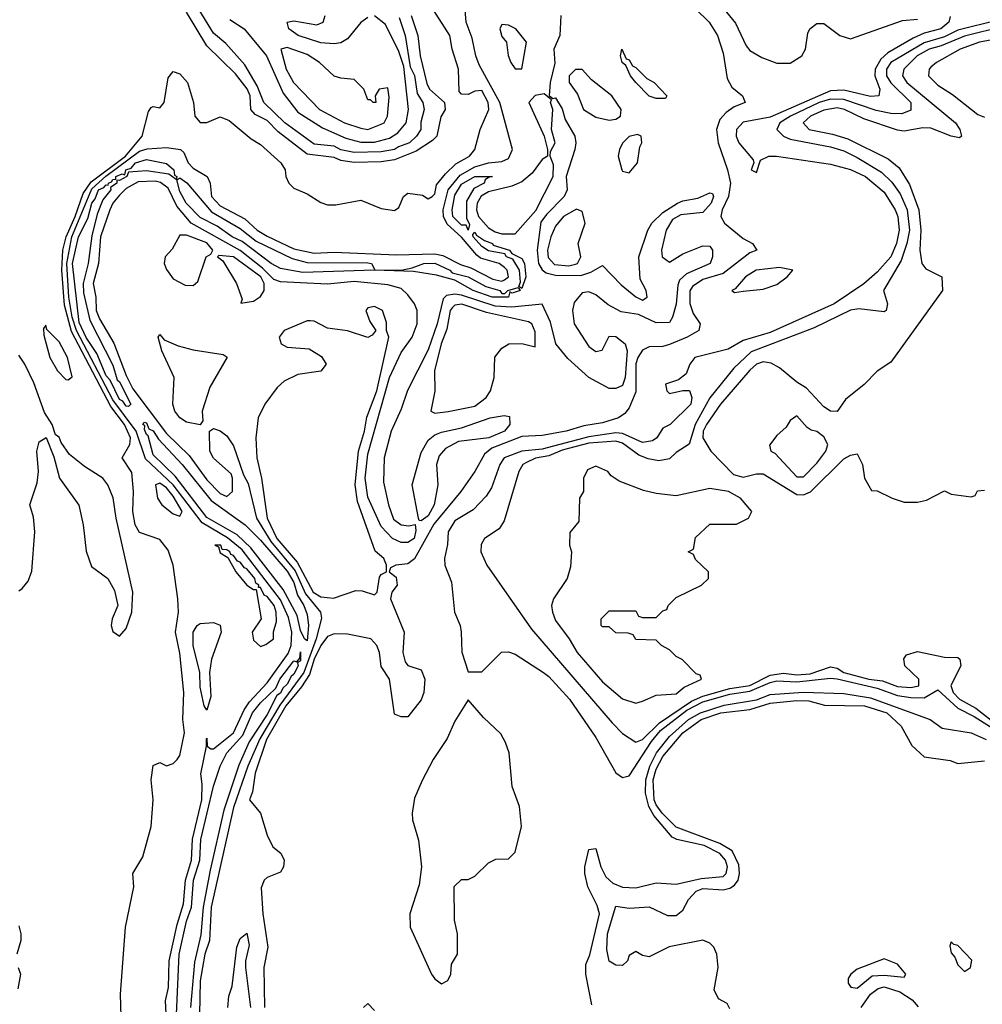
# Model space of a CAD drawing. Header units: inches. Extents: x 2380249 to 2585472, y 382747 to 546448.
# Tile 216 of 256: x 2476432 to 2479303, y 495160 to 498098. Entities that reach past the tile are written whole.
import ezdxf

# ---------------------------------------------------------------- set-up
doc = ezdxf.new("R2010")
doc.units = ezdxf.units.IN
doc.header["$MEASUREMENT"] = 0
doc.layers.add('C4479', color=7, linetype='Continuous')

msp = doc.modelspace()

# ---------------------------------------------------------------- linework, layer by layer
at = {"layer": 'C4479', "color": 4}
for points, elevation in [([(2476870, 495111.3), (2476867.1, 495170), (2476876.1, 495210), (2476878.4, 495290), (2476901.6, 495398.4), (2476920.5, 495459.5), (2476926.7, 495530), (2476944.2, 495590), (2476947.7, 495652.3), (2476975.8, 495770), (2476976.9, 495816.9), (2476972, 495848), (2476989, 495930), (2476989.1, 495950.9), (2476990, 495954), (2476991.3, 495930), (2477002, 495922), (2477010, 495922), (2477070, 495970.3), (2477101.8, 496038.2), (2477117.9, 496062.1), (2477170, 496119.2), (2477232.9, 496207.1), (2477242.2, 496230), (2477244.2, 496270), (2477234.2, 496314.2), (2477210, 496366.8), (2477096.2, 496516.2), (2477052.1, 496552.1), (2476976.4, 496596.4), (2476890.3, 496710.3), (2476807, 496787), (2476779.3, 496870), (2476710, 496963.2), (2476601.5, 497170), (2476588.4, 497210), (2476578.3, 497270), (2476572.5, 497370), (2476587.8, 497450), (2476647.3, 497592.7), (2476689, 497631), (2476790, 497705.4), (2476812.4, 497712.4), (2476870, 497716.3), (2476911.3, 497710), (2476921.4, 497701.4), (2476934.8, 497670), (2476950, 497654.8), (2476991.3, 497630), (2477000.7, 497610), (2477004.2, 497570), (2477030, 497542.6), (2477103.6, 497503.6), (2477140.8, 497470), (2477170, 497451.3), (2477250, 497413.8), (2477310, 497400.8), (2477370, 497404.1), (2477556.2, 497396.2), (2477670, 497399.2), (2477693.8, 497393.8), (2477747.2, 497367.2), (2477777.7, 497357.7), (2477843.7, 497323.7), (2477870, 497317.9), (2477878.4, 497321.6), (2477889.8, 497330), (2477886.5, 497350), (2477878.4, 497358.4), (2477862, 497370), (2477806.5, 497386.5), (2477795.3, 497395.3), (2477750, 497449), (2477707.4, 497487.4), (2477695.9, 497510), (2477694.9, 497530), (2477710.5, 497590), (2477746.2, 497633.8), (2477790, 497658.5), (2477830, 497670.2), (2477870, 497674.3), (2477890, 497683), (2477901.9, 497710), (2477863.9, 497850), (2477802.6, 497962.6), (2477792.7, 497990), (2477782.1, 498042.1), (2477763.8, 498090), (2477756.8, 498176.8)], 12), ([(2478500.5, 498170), (2478566.8, 498086.8), (2478599.3, 498019.3), (2478610, 498006), (2478645.2, 497985.2), (2478690, 497967.7), (2478730, 497968), (2478765.2, 497990), (2478776, 498010), (2478782.7, 498057.3), (2478788.7, 498070), (2478810, 498086), (2478830, 498086), (2478878, 498050), (2478910, 498040.5), (2479064.9, 498095.1), (2479110, 498099.3)], 24), ([(2476736.2, 495090), (2476732.8, 495190), (2476747.5, 495390), (2476772.8, 495510), (2476769.8, 495550), (2476799.8, 495600.2), (2476824.6, 495690), (2476829.8, 495770), (2476824.4, 495830), (2476830, 495872), (2476850, 495881), (2476870, 495871.3), (2476890, 495878), (2476902, 495890), (2476910, 495902), (2476923.5, 495970), (2476918.3, 496010), (2476921.7, 496090), (2476910, 496208), (2476896.9, 496270), (2476905.4, 496330), (2476903.5, 496370), (2476889.7, 496470), (2476874.9, 496514.9), (2476850, 496546.6), (2476790, 496567.4), (2476777, 496590), (2476769.3, 496630), (2476772.1, 496690), (2476766.7, 496746.7), (2476737.6, 496790), (2476761.1, 496830), (2476762.2, 496850), (2476744.3, 496890), (2476703.8, 496943.7), (2476587.1, 497167.1), (2476565.8, 497245.8), (2476557.8, 497350), (2476561, 497410), (2476571.2, 497450), (2476597.7, 497510), (2476621.1, 497578.9), (2476645.8, 497614.2), (2476747.9, 497690), (2476797.4, 497750), (2476816.6, 497823.4), (2476824.1, 497835.9), (2476830, 497838.8), (2476850, 497834.8), (2476862.7, 497850), (2476875.5, 497924.5), (2476890, 497942.8), (2476910, 497936.3), (2476932.4, 497910), (2476950.6, 497850), (2476954.8, 497810), (2476970, 497791), (2476990, 497790.8), (2477030, 497807.3), (2477056.7, 497796.7), (2477122.3, 497742.3), (2477150, 497725.5), (2477210.7, 497670), (2477224, 497650), (2477226, 497630), (2477234.8, 497610), (2477250, 497594.8), (2477290, 497578.4), (2477330, 497552.2), (2477350, 497544.9), (2477374.9, 497545.1), (2477450, 497558.8), (2477510, 497534), (2477550, 497528.5), (2477562.9, 497537.1), (2477577, 497570), (2477590, 497579.5), (2477633.8, 497573.8), (2477650, 497562.8), (2477662, 497570), (2477670, 497578), (2477675.6, 497604.4), (2477702.3, 497637.7), (2477732.9, 497667.1), (2477774, 497690), (2477789.5, 497710), (2477805.6, 497770), (2477831.2, 497830), (2477829.5, 497850), (2477810, 497886), (2477790, 497884), (2477770, 497874), (2477750, 497875.3), (2477743.2, 497883.2), (2477740.9, 497950), (2477721.6, 498010), (2477715.1, 498050), (2477658.4, 498138.4)], 16), ([(2477599.7, 498110), (2477619.7, 498050), (2477626.8, 497990), (2477646.8, 497906.8), (2477654.3, 497890), (2477698.8, 497850), (2477700.7, 497830), (2477687.9, 497807.9), (2477675.8, 497750), (2477663.2, 497736.8), (2477614.3, 497705.7), (2477550, 497679.4), (2477510, 497673.4), (2477430, 497671.3), (2477390, 497677.5), (2477370, 497686.5), (2477290, 497696.4), (2477202.7, 497762.7), (2477170, 497797.1), (2477134.7, 497814.7), (2477122, 497830), (2477119.1, 497870), (2477110.8, 497890.8), (2477076.1, 497936), (2476990, 498019.7), (2476930, 498120.4)], 16), ([(2477563.6, 498103.6), (2477581.8, 498050), (2477597.2, 497957.2), (2477610, 497930.7), (2477617.6, 497877.6), (2477634.9, 497850), (2477638.7, 497830), (2477628.5, 497791.5), (2477628.2, 497770), (2477615.8, 497750), (2477594.6, 497730), (2477561.5, 497718.5), (2477550, 497709.9), (2477510, 497703.4), (2477430, 497701.4), (2477390, 497709), (2477370, 497720.4), (2477310, 497726), (2477223, 497790), (2477160.5, 497850), (2477140.3, 497900.3), (2477103.3, 497963.3), (2477046.5, 498026.5), (2477010, 498057), (2476959.6, 498139.6)], 12), ([(2478449, 498129), (2478488.1, 498090), (2478513.8, 498050), (2478530, 497997.3), (2478542, 497922), (2478555.9, 497895.9), (2478588, 497870), (2478596.3, 497850), (2478562.6, 497837.4), (2478539, 497821), (2478520.4, 497799.6), (2478510.2, 497770), (2478515.7, 497730), (2478543.3, 497650), (2478551.8, 497610), (2478545.9, 497570), (2478527, 497530), (2478522.9, 497510), (2478534.7, 497490), (2478590, 497444.7), (2478617.3, 497430), (2478630.7, 497410), (2478610, 497401.5), (2478530, 497340.8), (2478470, 497322.8), (2478438.6, 497301.4), (2478431.3, 497288.7), (2478430.7, 497250.7), (2478440.8, 497220.8), (2478461.6, 497190), (2478458, 497170), (2478423, 497150), (2478370, 497128.8), (2478350, 497122.4), (2478310, 497121.7), (2478290, 497111.5), (2478275.5, 497090), (2478269.6, 497070.4), (2478270, 496987), (2478250, 496939.6), (2478237.3, 496922.7), (2478218, 496910), (2478170, 496894.3), (2478114.6, 496885.4), (2478062, 496870), (2477990, 496857.3), (2477930, 496854.5), (2477840.4, 496819.6), (2477818.3, 496801.7), (2477790, 496749.6), (2477747.6, 496690), (2477667.5, 496592.5), (2477610, 496489.3), (2477590, 496474.5), (2477554, 496470), (2477538, 496462), (2477534, 496450), (2477554.8, 496434.8), (2477558, 496410), (2477542, 496390), (2477538, 496370), (2477578.8, 496270), (2477574.8, 496210), (2477581.4, 496181.4), (2477590, 496171.3), (2477630, 496158), (2477640.7, 496130), (2477637.3, 496090), (2477630, 496068), (2477590, 496018), (2477570, 496018), (2477550, 496026), (2477535.3, 496130), (2477510, 496168), (2477505.2, 496210), (2477497.2, 496230), (2477479, 496250), (2477410, 496264.2), (2477370, 496265.4), (2477350, 496256.9), (2477330, 496230.9), (2477310.7, 496190), (2477296.2, 496143.8), (2477272.9, 496107.1), (2477226.3, 496050), (2477168, 495950), (2477134.2, 495850), (2477126.3, 495793.7), (2477117.3, 495770), (2477150.3, 495730.3), (2477170, 495664.7), (2477187.3, 495630), (2477210.6, 495610.6), (2477220.7, 495590), (2477219.1, 495570), (2477210, 495554), (2477170, 495538), (2477161.3, 495530), (2477152.8, 495507.3), (2477156.9, 495430), (2477172.7, 495330), (2477160.3, 495270), (2477162.8, 495150)], 16), ([(2478046.4, 498110), (2478043.1, 498050), (2478025.3, 498010), (2478027.8, 497967.8), (2478014.6, 497910), (2478011.3, 497871.3), (2478022, 497862), (2478030, 497864.7), (2478050, 497831.3), (2478059.5, 497799.5), (2478087.7, 497750), (2478090.6, 497730), (2478088, 497710), (2478061.6, 497630), (2478064.9, 497590), (2478056.4, 497570), (2478003.6, 497516.4), (2477986.9, 497493.1), (2477975.6, 497410), (2477979.7, 497370), (2477990.9, 497350.9), (2478002.5, 497342.5), (2478030, 497335.6), (2478105.3, 497334.7), (2478135.8, 497344.2), (2478170, 497364), (2478226.5, 497306.5), (2478270, 497270.8), (2478290, 497260.7), (2478304, 497270), (2478300.9, 497290), (2478283, 497323), (2478278.4, 497390), (2478306, 497470), (2478317, 497490), (2478350, 497522), (2478394, 497550), (2478410, 497557.1), (2478454.8, 497565.2), (2478490, 497581), (2478498.8, 497578.8), (2478501, 497570), (2478494, 497550), (2478470, 497522), (2478404.4, 497515.6), (2478378.8, 497501.2), (2478360.4, 497470), (2478346.4, 497410), (2478348, 497390), (2478370, 497374), (2478410, 497399.1), (2478470, 497422.8), (2478490, 497422), (2478498, 497410), (2478498, 497390), (2478491.3, 497370), (2478420.5, 497339.5), (2478399.9, 497320.1), (2478394.6, 497305.4), (2478390, 497248.7), (2478379.1, 497210), (2478370, 497194), (2478330, 497193.6), (2478277.5, 497217.5), (2478226.3, 497226.3), (2478187.3, 497247.3), (2478150, 497276.9), (2478130, 497285.6), (2478110, 497282.9), (2478086, 497254), (2478080.4, 497230), (2478085.5, 497190), (2478130, 497122.8), (2478150, 497107.3), (2478168.9, 497111.1), (2478190, 497153.4), (2478210, 497152.4), (2478237.6, 497130), (2478243.7, 497110), (2478238, 497030), (2478230, 497006.6), (2478210, 496997.2), (2478190, 496997.2), (2478130, 497029.7), (2478066.6, 497086.6), (2478031.1, 497130), (2478015.2, 497195.2), (2477990, 497249.3), (2477900, 497240), (2477850, 497242.7), (2477750, 497275.2), (2477730, 497278.6), (2477705.4, 497274.6), (2477695, 497265), (2477677.4, 497190), (2477650, 497112.3), (2477589.1, 496990.9), (2477570, 496936), (2477539.6, 496870), (2477519.6, 496790), (2477517.4, 496717.4), (2477532, 496650), (2477547.4, 496607.4), (2477570, 496590.4), (2477592.7, 496587.3), (2477611.6, 496591.6), (2477613.8, 496573.8), (2477608.2, 496550), (2477590, 496537.4), (2477570, 496538), (2477544.5, 496550), (2477510, 496585.6), (2477470, 496672.7), (2477462.9, 496730), (2477470, 496801), (2477535.5, 497030), (2477570, 497104.9), (2477602.7, 497150), (2477617.6, 497190), (2477618, 497230), (2477609.7, 497250), (2477590, 497276.3), (2477570, 497295.4), (2477530, 497306.4), (2477430, 497316.2), (2477350, 497308.7), (2477270, 497312.1), (2477210, 497315.8), (2477190, 497322.3), (2477156, 497356), (2477090, 497408.5), (2476943.9, 497490), (2476901.1, 497541.1), (2476875, 497595), (2476852.3, 497612.3), (2476835.9, 497615.9), (2476785.9, 497614.1), (2476750, 497593.5), (2476730, 497573.8), (2476710.2, 497550), (2476700.6, 497530), (2476673.2, 497450), (2476667, 497370), (2476651.3, 497310), (2476659.7, 497270), (2476660.6, 497230), (2476670, 497205.3), (2476712.8, 497132.8), (2476750, 497036.4), (2476770, 496996.5), (2476870, 496863.2), (2476937.4, 496797.4), (2476990, 496724.6), (2477030, 496683.6), (2477050, 496674.9), (2477067, 496690), (2477066.6, 496730), (2477062.7, 496742.7), (2477010, 496789.3), (2476999.3, 496810), (2476998, 496870), (2477010, 496878), (2477030, 496871), (2477050, 496856), (2477070, 496826), (2477099.9, 496739.9), (2477113.7, 496713.7), (2477138.8, 496610), (2477181.2, 496541.2), (2477253.3, 496453.3), (2477284.6, 496384.6), (2477328.9, 496330), (2477332.4, 496312.4), (2477316.2, 496250), (2477279.6, 496150), (2477208, 496052), (2477148.3, 495951.7), (2477112.8, 495870), (2477070, 495747), (2477003.3, 495450), (2476998.5, 495350), (2476984.5, 495310), (2476970.2, 495230.2), (2476968.1, 495130)], 12), ([(2477058.5, 498098.5), (2477101.7, 498070), (2477168.2, 497990), (2477218.2, 497878.2), (2477261.8, 497821.8), (2477335, 497775), (2477404.4, 497744.4), (2477450, 497732.2), (2477490, 497732.3), (2477535.6, 497744.4), (2477560.4, 497759.6), (2477584.7, 497790), (2477591.6, 497830), (2477577.7, 497957.7), (2477562.6, 498002.6), (2477523.3, 498083.3), (2477490, 498109.5)], 12), ([(2477470, 498104.5), (2477450, 498089.6), (2477410, 498040.5), (2477390, 498028.3), (2477370, 498025.4), (2477330, 498028.3), (2477262.7, 498050), (2477234.5, 498070), (2477229.6, 498090.4), (2477250, 498093.7), (2477318.3, 498081.7), (2477337.2, 498090), (2477343.7, 498110)], 12), ([(2479206.8, 498106.8), (2479203.1, 498090), (2479179.3, 498070), (2479130, 498057.7), (2479097.3, 498042.7), (2479021.7, 497998.3), (2479000.6, 497979.4), (2478983.8, 497950), (2478982.9, 497930), (2478997.4, 497890), (2478994.8, 497870), (2478970, 497867.9), (2478890, 497887.1), (2478850, 497885), (2478670, 497806.4), (2478590, 497791.8), (2478570.3, 497770), (2478569.3, 497750), (2478577, 497730), (2478619.6, 497679.6), (2478622, 497670), (2478614, 497650), (2478630, 497642), (2478642, 497678), (2478666, 497690), (2478689.5, 497690.5), (2478850, 497666.4), (2478910, 497650.2), (2478954.9, 497630), (2479010, 497582.6), (2479043.2, 497530), (2479051, 497510), (2479055.2, 497470), (2479047.1, 497430), (2479030, 497389.7), (2478990, 497344.4), (2478950, 497309.6), (2478861.3, 497250), (2478670, 497164.6), (2478590, 497140.8), (2478545.4, 497114.6), (2478445.5, 497090), (2478430.7, 497070), (2478419.5, 497040.5), (2478396.8, 497023.2), (2478358, 497010), (2478362, 496990), (2478370, 496982), (2478410, 496991.3), (2478430, 496991.3), (2478437.1, 496970), (2478433.7, 496950), (2478372, 496890), (2478350, 496879), (2478332.4, 496850), (2478319.4, 496840.6), (2478290, 496836.4), (2478230, 496862.8), (2478210, 496864.6), (2478130, 496852.7), (2477990, 496816.4), (2477930, 496810.4), (2477877.3, 496790), (2477864.4, 496770), (2477839, 496701), (2477823.7, 496676.3), (2477784.8, 496635.2), (2477730, 496602.7), (2477710.3, 496570), (2477708.1, 496531.9), (2477698.7, 496490), (2477700.3, 496470), (2477719.9, 496419.9), (2477729.2, 496330), (2477745.7, 496290), (2477748.9, 496270), (2477750.6, 496210.6), (2477770, 496152), (2477810, 496152), (2477869.1, 496210.9), (2477890, 496212), (2477910, 496204.7), (2477994, 496150), (2478010, 496138), (2478072.2, 496070), (2478150, 495956), (2478210, 495850.8), (2478230, 495836.3), (2478250, 495841.6), (2478316.2, 495943.8), (2478343.4, 495976.6), (2478422.2, 496037.8), (2478470, 496062.2), (2478550, 496085.3), (2478610, 496094.2), (2478670, 496120.3), (2478690, 496124.6), (2478750, 496122.5), (2478850, 496132.7), (2478870, 496130.8), (2478990, 496103.6), (2479050, 496081.6), (2479090, 496075.1), (2479130, 496074.8), (2479170, 496098), (2479230, 496043.9), (2479278.5, 496018.5), (2479413.6, 495933.6)], 24), ([(2479350, 498096.5), (2479230, 498066.7), (2479190, 498046.6), (2479130, 498028.2), (2479030, 497969.7), (2479017.8, 497950), (2479017.8, 497930), (2479030, 497909), (2479090.3, 497850), (2479090, 497827.6), (2479063, 497817), (2479030, 497817.8), (2478986.5, 497826.5), (2478890, 497859.9), (2478850, 497860.8), (2478816.9, 497850), (2478731.5, 497810), (2478699.5, 497790), (2478690.4, 497770), (2478710.2, 497750.2), (2478730, 497740.8), (2478850, 497718.6), (2478890, 497705.8), (2478930, 497686), (2479002.5, 497642.5), (2479033, 497613), (2479057.8, 497577.8), (2479079, 497530), (2479085.9, 497470), (2479078.2, 497430), (2479061.2, 497378.8), (2479008.7, 497290), (2479020.7, 497250), (2479016, 497230), (2479010, 497226), (2478934.5, 497234.5), (2478910, 497231.1), (2478801.5, 497178.5), (2478613.5, 497106.5), (2478562.5, 497057.5), (2478490.8, 496969.2), (2478446.4, 496890), (2478428.6, 496831.4), (2478390, 496806.6), (2478370, 496787.6), (2478338.3, 496781.7), (2478307, 496787), (2478278.8, 496798.8), (2478230, 496834.2), (2478210, 496839.8), (2478130, 496833.8), (2478050, 496813.1), (2478010, 496796.5), (2477970.2, 496789.8), (2477943.5, 496776.5), (2477933, 496770), (2477920.5, 496750), (2477877.5, 496602.5), (2477861.7, 496578.3), (2477818.8, 496550), (2477808.1, 496531.9), (2477807.3, 496510), (2477824.9, 496470), (2477958.9, 496278.9), (2478199.4, 495999.4), (2478230, 495968.2), (2478270, 495942), (2478290, 495950.4), (2478340.2, 495999.8), (2478436.1, 496063.9), (2478470, 496079.8), (2478550, 496102.2), (2478610, 496111.6), (2478670, 496142.4), (2478710, 496147.8), (2478750, 496143.3), (2478790, 496145.9), (2478850, 496166.5), (2478870, 496162.7), (2478890, 496149.5), (2478964.9, 496130), (2479005.1, 496125.1), (2479050, 496107.7), (2479090, 496104.7), (2479114, 496110), (2479113.6, 496130), (2479072.3, 496170), (2479069.4, 496190.6), (2479077.2, 496202.8), (2479110, 496212.7), (2479190, 496195.6), (2479230, 496194.9), (2479236.3, 496190), (2479239.5, 496170), (2479208.9, 496111.1), (2479216.5, 496090), (2479234.6, 496070), (2479283.7, 496043.7), (2479330, 496008.2)], 28), ([(2479370, 498078.1), (2479250, 498047.9), (2479180.5, 498019.5), (2479144.9, 498010), (2479109.1, 497990), (2479068.8, 497950), (2479064.6, 497930), (2479077.8, 497910), (2479223.1, 497790), (2479236.4, 497770), (2479241, 497750), (2479234.9, 497745.1), (2479210, 497749.7), (2479150, 497773.5), (2479125.3, 497774.8), (2479070, 497765.1), (2479050, 497768.2), (2478950, 497801.4), (2478891.8, 497830), (2478870, 497834.5), (2478830, 497827.4), (2478790.5, 497810), (2478768.4, 497790), (2478786.8, 497770), (2478856.3, 497756.3), (2478901.7, 497741.7), (2479022.2, 497682.2), (2479055.4, 497655.4), (2479086, 497606), (2479114, 497530), (2479119.6, 497470), (2479117.1, 497410), (2479122.8, 497370), (2479134.4, 497354.4), (2479182, 497330), (2479184.7, 497290), (2479030, 497075.3), (2478990, 497048.7), (2478950.7, 497009.3), (2478895.3, 496964.7), (2478870, 496928.7), (2478850, 496929.3), (2478830, 496942.7), (2478778.7, 496998.7), (2478750, 497016.3), (2478698.5, 497058.5), (2478673.2, 497073.2), (2478650, 497077.2), (2478630, 497069.8), (2478610, 497052.3), (2478522, 496950), (2478480.7, 496890), (2478470.2, 496870), (2478469.4, 496850), (2478493.8, 496810), (2478560.7, 496740.7), (2478590, 496732.9), (2478630, 496743.1), (2478650, 496743.1), (2478750, 496680.9), (2478770, 496680.3), (2478791.1, 496688.9), (2478890, 496787.7), (2478910, 496798.8), (2478930, 496802), (2478946, 496770), (2478952, 496730), (2478972.7, 496692.7), (2478990, 496692), (2479034, 496670), (2479070, 496658), (2479110, 496658), (2479136.4, 496663.6), (2479190, 496692), (2479210, 496682), (2479270, 496674), (2479282, 496678), (2479288.4, 496691.6), (2479310, 496694)], 32), ([(2479370, 498044.7), (2479294.8, 498030), (2479237.3, 498010), (2479166.8, 497970), (2479150, 497956), (2479144.9, 497950), (2479142.8, 497930), (2479170, 497902), (2479214, 497874), (2479290, 497814.8), (2479310, 497806.8)], 36), ([(2476430, 496394), (2476439.1, 496400.9), (2476457.5, 496422.5), (2476468.2, 496451.8), (2476477.4, 496570), (2476473.1, 496613.1), (2476462.9, 496650), (2476484.7, 496715.3), (2476487.8, 496750), (2476483.7, 496810), (2476490, 496838), (2476511, 496851), (2476533.7, 496793.7), (2476550.6, 496730), (2476608.7, 496648.7), (2476621.6, 496590), (2476630, 496512), (2476646, 496466), (2476694.8, 496430), (2476714.6, 496394.6), (2476724.9, 496350), (2476708, 496310), (2476704.9, 496290), (2476710, 496272), (2476730, 496258), (2476750, 496281), (2476767, 496330), (2476769.4, 496390), (2476720.3, 496610), (2476711.3, 496671.3), (2476695.4, 496710), (2476680.5, 496730), (2476625, 496765), (2476580.6, 496800.6), (2476555.8, 496835.8), (2476550, 496852.3), (2476539.3, 496859.3), (2476529, 496890), (2476505.8, 496925.8), (2476474, 497014), (2476447.6, 497070), (2476430, 497097)], 24), ([(2476899.8, 495130), (2476907.4, 495310), (2476930, 495408), (2476944.5, 495450), (2476950.7, 495530), (2476969.9, 495590), (2476972, 495652), (2477010, 495810.6), (2477029.8, 495870), (2477049.8, 495910), (2477097.3, 495962.7), (2477126.9, 496030), (2477150, 496059.7), (2477196.4, 496103.6), (2477208.3, 496130), (2477250, 496184.4), (2477258.6, 496181.4), (2477267.7, 496192.3), (2477270, 496211.3), (2477270, 496185.2), (2477261.1, 496178.9), (2477263.1, 496170), (2477250, 496145.1), (2477241.8, 496138.2), (2477230, 496114.7), (2477216.6, 496103.4), (2477210, 496087.9), (2477199, 496081), (2477170, 496024.5), (2477116.5, 495943.5), (2477086.2, 495873.8), (2477040.6, 495739.4), (2476999.8, 495560.2), (2476979.8, 495450), (2476972.4, 495367.6), (2476954, 495286), (2476942, 495150)], 8), ([(2478138.9, 495158.9), (2478120.4, 495250), (2478120.8, 495279.2), (2478132.6, 495307.4), (2478161.5, 495430), (2478154.8, 495454.8), (2478127, 495510), (2478117.4, 495550), (2478117.4, 495570), (2478130, 495622), (2478150, 495624.7), (2478164.9, 495570), (2478180.6, 495540.6), (2478201.5, 495521.5), (2478230, 495509.1), (2478270, 495507.6), (2478330, 495522.3), (2478390, 495518.3), (2478465, 495535), (2478530, 495541.3), (2478539.2, 495550), (2478543.2, 495570), (2478537, 495590), (2478520.3, 495610), (2478473.4, 495633.4), (2478391.9, 495651.9), (2478378.6, 495658.6), (2478323.7, 495723.7), (2478308.7, 495750), (2478298.4, 495790), (2478299.7, 495830), (2478311.4, 495870), (2478331.6, 495910), (2478370, 495958.9), (2478427.3, 496010), (2478462.9, 496030), (2478532.8, 496052.8), (2478630, 496068.1), (2478670, 496083.8), (2478770, 496091.7), (2478890, 496087.3), (2478970, 496074.5), (2479147.7, 496010), (2479183.4, 495983.4), (2479270, 495970.2), (2479314.3, 495950)], 16), ([(2478550, 495146), (2478542, 495162), (2478516.4, 495176.4), (2478503.1, 495203.1), (2478515.1, 495270), (2478511.8, 495310), (2478502.7, 495330), (2478490, 495342.7), (2478470, 495351.8), (2478368.7, 495331.3), (2478310, 495302), (2478290, 495306), (2478270, 495318), (2478250, 495306), (2478244.7, 495290), (2478230, 495275.3), (2478210, 495277.2), (2478190, 495289), (2478183.1, 495323.1), (2478185.7, 495370), (2478210, 495453), (2478250, 495446.4), (2478310, 495450.4), (2478364.6, 495424.6), (2478390, 495424.9), (2478410, 495440.5), (2478427, 495473), (2478450, 495497.3), (2478470, 495505.8), (2478530, 495502), (2478550, 495506.3), (2478564.5, 495515.5), (2478575.1, 495530), (2478579.3, 495550), (2478576.5, 495576.5), (2478557.4, 495617.4), (2478519.8, 495639.8), (2478390, 495688), (2478348.2, 495730), (2478330, 495754.7), (2478324.6, 495770), (2478321.5, 495830), (2478330, 495861.6), (2478350, 495899.6), (2478409.8, 495970), (2478465.1, 496010), (2478523.7, 496030), (2478610, 496039.7), (2478670, 496058.5), (2478750, 496066.7), (2478785.3, 496065.2), (2478832.7, 496052.7), (2478951.3, 496050), (2479018, 496030), (2479060.7, 495990), (2479092.5, 495932.5), (2479130, 495898.8), (2479207.5, 495887.5), (2479230, 495878.8), (2479310, 495886)], 12), ([(2476430, 495394), (2476436, 495370), (2476436, 495350), (2476424, 495310)], 16), ([(2477052.6, 495150), (2477056.1, 495183.9), (2477065.8, 495214.2), (2477079.5, 495330), (2477090, 495356), (2477110, 495372), (2477116.7, 495336.7), (2477106, 495290), (2477106, 495270), (2477120.2, 495150)], 12), ([(2476427.7, 495270), (2476434.8, 495250), (2476426.4, 495206.4)], 16), ([(2478941.5, 495150), (2478969.4, 495190.6), (2478992.7, 495207.3), (2479010, 495211.7), (2479057.2, 495197.2), (2479093.8, 495173.8), (2479112, 495152)], 8), ([(2477458, 495150), (2477470, 495162), (2477490, 495142)], 16)]:
    msp.add_lwpolyline(points, dxfattribs=dict(at, elevation=elevation))
for points, elevation in [([(2477870, 498082.7), (2477863.7, 498070), (2477870, 498047.7), (2477883.8, 498030), (2477888.9, 497991.1), (2477897, 497970), (2477910, 497950.5), (2477930, 497950.7), (2477944, 498030), (2477912.3, 498070), (2477890, 498081.6)], 12), ([(2477230, 498014.7), (2477211.3, 498010), (2477227.3, 497950), (2477249.1, 497910), (2477326.4, 497830), (2477400.5, 497790), (2477450, 497773.7), (2477470, 497770.4), (2477510, 497785.7), (2477519.3, 497790), (2477529.2, 497810), (2477534, 497866), (2477530, 497894), (2477504.7, 497890), (2477492, 497870), (2477494, 497850), (2477486, 497850), (2477478, 497858), (2477470, 497858), (2477459, 497890), (2477430, 497919), (2477390, 497922.7), (2477370, 497929.4), (2477326.6, 497970), (2477290, 497993.5)], 16), ([(2478350, 497862), (2478330, 497862.7), (2478310, 497869.5), (2478269.3, 497910), (2478254, 497930), (2478240.4, 497960.4), (2478229.3, 497970), (2478224, 497990), (2478228, 498010), (2478241, 497981), (2478250, 497978), (2478259.6, 497959.6), (2478270, 497954.8), (2478302.5, 497922.5), (2478324.7, 497910), (2478362, 497870), (2478358, 497862)], 12), ([(2478090, 497949.2), (2478070.8, 497930), (2478070.6, 497910), (2478095.6, 497875.6), (2478113.4, 497830), (2478150, 497806.4), (2478190, 497798), (2478210, 497800.7), (2478224, 497810), (2478226, 497830), (2478198, 497870), (2478138, 497918), (2478110, 497949)], 16), ([(2477996.5, 497876.5), (2477970, 497871.8), (2477950.6, 497850), (2477996, 497750), (2478006.8, 497710), (2478006, 497690), (2477990, 497680.9), (2477960.5, 497639.5), (2477930, 497613.5), (2477899.5, 497600.5), (2477830, 497583.7), (2477808.7, 497571.3), (2477796.3, 497550), (2477795, 497530), (2477800.7, 497510), (2477830, 497476.5), (2477850, 497464.2), (2477870, 497459), (2477910, 497459.1), (2477971.8, 497528.2), (2478023, 497630), (2478024.5, 497664.5), (2478014, 497690), (2478015.3, 497704.7), (2478028.7, 497730), (2478018, 497770), (2478022.7, 497830), (2478015.3, 497850), (2478018, 497858)], 12), ([(2478274.6, 497754.6), (2478250, 497748.7), (2478230, 497728.7), (2478220.7, 497710), (2478217.3, 497690), (2478228.2, 497650), (2478230, 497646), (2478250, 497641), (2478274.5, 497670), (2478282, 497718), (2478288, 497730), (2478286, 497750)], 16), ([(2476898.8, 497621.2), (2476877.1, 497637.1), (2476810, 497646.8), (2476756.9, 497643.1), (2476752, 497630), (2476730, 497617.6), (2476721.6, 497618.4), (2476721.6, 497610), (2476703.4, 497596.6), (2476704.2, 497590), (2476680.3, 497559.7), (2476663.1, 497516.9), (2476647.1, 497452.9), (2476636.1, 497370), (2476621.8, 497310), (2476622.5, 497282.5), (2476641.1, 497201.1), (2476710, 497066.4), (2476723.1, 497023.1), (2476730, 497017), (2476763.8, 496950), (2476756.7, 496943.3), (2476750, 496944.1), (2476739.6, 496959.6), (2476730, 496964.8), (2476702.5, 497022.5), (2476690, 497035.1), (2476662, 497102), (2476630, 497148.9), (2476610, 497194.5), (2476589.5, 497370), (2476607.8, 497450), (2476635.7, 497504.3), (2476647.2, 497550), (2476657.4, 497562.6), (2476667.5, 497590), (2476683.2, 497596.8), (2476690, 497605.3), (2476695.9, 497604.1), (2476697, 497610), (2476706.5, 497613.5), (2476710, 497620.4), (2476718.7, 497621.3), (2476718.7, 497630), (2476738, 497638), (2476745.6, 497634.4), (2476748.5, 497650), (2476765.1, 497654.9), (2476778, 497670), (2476810, 497680.8), (2476870, 497668.4), (2476891.5, 497650), (2476894, 497634), (2476901, 497630)], 8), ([(2477570, 497350.5), (2477603.2, 497356.8), (2477638, 497370), (2477670, 497370.9), (2477715.5, 497350), (2477722, 497342), (2477770, 497330.2), (2477822, 497302), (2477864, 497290), (2477870, 497281), (2477879, 497281), (2477888, 497290), (2477918.8, 497298.8), (2477924.7, 497290), (2477901.2, 497281.2), (2477894, 497286), (2477890, 497269.8), (2477841.2, 497270), (2477784.2, 497290), (2477730, 497320.5), (2477675.6, 497335.6), (2477606.5, 497346.5), (2477490, 497349.8), (2477276.4, 497343.6), (2477210, 497354.8), (2477182, 497370), (2477095.3, 497435.3), (2477065.4, 497450), (2477021.5, 497481.5), (2476970, 497507.7), (2476929, 497550), (2476910, 497585.1), (2476900.5, 497619.5), (2476910, 497625.5), (2476930.8, 497610.8), (2477003.8, 497523.8), (2477090, 497474.5), (2477137.1, 497437.1), (2477244.9, 497384.9), (2477290, 497373.2), (2477470, 497371.9), (2477481, 497370), (2477491.1, 497351.1)], 8), ([(2477770, 497469.6), (2477764.1, 497484.1), (2477750, 497484.5), (2477723.9, 497510), (2477722.2, 497530), (2477730, 497574), (2477750, 497606.5), (2477789.6, 497630), (2477842, 497630), (2477830, 497626.6), (2477820.3, 497619.7), (2477817.1, 497610), (2477786.4, 497593.6), (2477764.3, 497555.7), (2477765.1, 497505.1), (2477773.7, 497486.3)], 8), ([(2478092.6, 497532.6), (2478054, 497510), (2478030, 497481.6), (2478016.1, 497450), (2478006.1, 497410), (2478007.9, 497387.9), (2478027.6, 497367.6), (2478070, 497363.2), (2478090, 497367.7), (2478095.6, 497370), (2478105.7, 497390), (2478097.7, 497430), (2478118.3, 497490), (2478110, 497525.2)], 16), ([(2476910, 497455.1), (2476887.1, 497412.9), (2476866, 497390), (2476862.8, 497370), (2476870, 497352), (2476890, 497324.7), (2476926, 497306), (2476950, 497304.7), (2476963.1, 497316.9), (2476988.7, 497390), (2477002, 497398), (2477008.7, 497410), (2476990, 497432), (2476930, 497454.3)], 16), ([(2477930, 497295.3), (2477921.2, 497301.2), (2477925.6, 497314.4), (2477922.6, 497350), (2477902.7, 497382.7), (2477884.5, 497390), (2477878.9, 497398.9), (2477830, 497408.3), (2477810, 497421.1), (2477784.4, 497450), (2477783.3, 497456.7), (2477790, 497464), (2477794.9, 497454.9), (2477818.6, 497438.5), (2477842, 497430), (2477844.4, 497424.4), (2477893, 497410), (2477900.3, 497400.3), (2477930, 497384.9), (2477937.4, 497370), (2477942, 497330)], 8), ([(2477026, 497394), (2477022, 497390), (2477038, 497378), (2477078.9, 497310), (2477096, 497264), (2477092, 497252), (2477130, 497258), (2477150, 497271.8), (2477161.2, 497290), (2477161.5, 497310), (2477151.4, 497330), (2477070, 497389.6)], 16), ([(2478698, 497358), (2478628.4, 497350), (2478596.4, 497330), (2478565.8, 497294.2), (2478556, 497290), (2478564.1, 497284.1), (2478590, 497287.2), (2478650, 497293.7), (2478690, 497307), (2478721.2, 497330), (2478738, 497350)], 24), ([(2477490, 497242), (2477470, 497238), (2477464.7, 497230), (2477476.9, 497196.9), (2477494, 497170), (2477483.6, 497156.4), (2477470.9, 497149.1), (2477410, 497169.4), (2477350, 497177), (2477310, 497198), (2477298.9, 497198.9), (2477290, 497199.5), (2477221, 497170), (2477206, 497150), (2477212, 497130), (2477230, 497121), (2477295.2, 497115.2), (2477332.8, 497092.8), (2477346, 497070), (2477330, 497049.4), (2477261.4, 497038.6), (2477221.4, 497018.6), (2477199.9, 497000.1), (2477163.1, 496950), (2477143.8, 496910), (2477136.5, 496850), (2477139, 496790), (2477153.8, 496730), (2477170.2, 496610), (2477199.2, 496550), (2477259.5, 496479.5), (2477307.3, 496390), (2477330, 496375.8), (2477368, 496372), (2477434.4, 496394.4), (2477454, 496394), (2477490, 496382), (2477498, 496390), (2477505.6, 496434.4), (2477510, 496442), (2477526, 496450), (2477526, 496470), (2477518, 496490), (2477491.9, 496511.9), (2477439.8, 496659.8), (2477432.6, 496710), (2477442.7, 496810), (2477460.9, 496870), (2477468, 496912), (2477497.5, 496990), (2477533.2, 497150), (2477526, 497170), (2477526, 497194), (2477514, 497230)], 16), ([(2477751.3, 497248.7), (2477730, 497245.6), (2477722.1, 497237.9), (2477716.5, 497230), (2477705.9, 497174.1), (2477689.4, 497130), (2477668.9, 497050), (2477670.8, 496989.2), (2477658, 496930), (2477670, 496924), (2477710, 496928.4), (2477790, 496944.9), (2477823.6, 496970), (2477836.3, 496990), (2477846.9, 497030), (2477849.7, 497090.3), (2477870, 497118), (2477890.9, 497130.9), (2477930, 497131.3), (2477970, 497122), (2477970, 497166), (2477959.3, 497190), (2477950, 497196.2), (2477824.2, 497224.2)], 16), ([(2476510, 497186), (2476503.6, 497176.4), (2476504, 497156), (2476522.4, 497090), (2476544.9, 497050), (2476570, 497024), (2476576.5, 497023.5), (2476588.4, 497031.6), (2476574.7, 497090), (2476550, 497136), (2476512.9, 497172.9)], 24), ([(2476970, 496888.7), (2476930, 496897), (2476910, 496909.5), (2476894.5, 496930), (2476889.4, 496950), (2476892.7, 497030), (2476856, 497110), (2476845.2, 497150), (2476850, 497158), (2476862.8, 497142.8), (2476904.4, 497124.4), (2476950, 497112.4), (2477039.1, 497099.1), (2477051, 497091), (2476999.1, 497000.9), (2476976.3, 496930), (2476978.8, 496901.2)], 12), ([(2477630, 496602.7), (2477623.2, 496603.2), (2477621.2, 496610), (2477603, 496710), (2477630, 496806), (2477650, 496843), (2477670, 496858.9), (2477690, 496866.7), (2477750, 496879.5), (2477835.3, 496910), (2477876.8, 496916.8), (2477893.4, 496913.4), (2477894, 496890), (2477878, 496870), (2477831, 496850), (2477740.9, 496839.1), (2477701.8, 496818.2), (2477683.2, 496796.8), (2477675.3, 496770), (2477679.3, 496710), (2477668.2, 496650), (2477650, 496617)], 12), ([(2478750, 496915.3), (2478730, 496902), (2478718, 496882), (2478690, 496857.2), (2478668.1, 496828.1), (2478672, 496810), (2478684, 496804), (2478750, 496734), (2478770, 496733.4), (2478810, 496774), (2478836.2, 496810), (2478842.7, 496830), (2478830, 496852.7), (2478810, 496868.7), (2478792.7, 496872.7), (2478781.2, 496881.2)], 36), ([(2477290, 496244.5), (2477281.2, 496250), (2477270, 496275.3), (2477260, 496320), (2477217.9, 496397.9), (2477122, 496522), (2477081.1, 496561.1), (2476990, 496611.9), (2476895.7, 496735.7), (2476830, 496799.8), (2476815.6, 496855.6), (2476810, 496859.5), (2476804.9, 496875.1), (2476805.6, 496885.6), (2476799.3, 496890), (2476803.3, 496896.7), (2476810, 496894.9), (2476817, 496877), (2476830, 496871.4), (2476845.9, 496845.9), (2476917.2, 496770), (2477003.1, 496663.1), (2477104.2, 496590), (2477150, 496544.9), (2477230, 496452.1), (2477250, 496418), (2477260.9, 496380.9), (2477279.7, 496350), (2477290, 496322.8), (2477293.2, 496290)], 8), ([(2478150, 496766), (2478125.4, 496754.6), (2478114, 496730), (2478114, 496690), (2478102, 496670), (2478099.6, 496600.4), (2478072.7, 496567.3), (2478072, 496530), (2478078, 496510), (2478075.3, 496464.7), (2478064.7, 496430), (2478024.7, 496370), (2478018, 496350), (2478021, 496330), (2478030, 496304.7), (2478070.7, 496250.7), (2478094.8, 496210), (2478170, 496122), (2478230, 496071.3), (2478270, 496058), (2478290, 496064.7), (2478330, 496082), (2478390, 496086), (2478413.6, 496106.4), (2478466, 496130), (2478462, 496142), (2478450, 496146), (2478408.4, 496188.4), (2478390, 496198), (2478370, 496218), (2478346, 496230), (2478330, 496246), (2478270, 496248), (2478262, 496262), (2478247.3, 496267.3), (2478210, 496268), (2478190, 496286), (2478170, 496286), (2478166, 496290), (2478166, 496310), (2478190, 496334), (2478270, 496334), (2478278, 496318), (2478290, 496314), (2478330, 496314), (2478350, 496334), (2478362, 496338), (2478366, 496350), (2478390, 496374), (2478466, 496410), (2478486, 496430), (2478486, 496450), (2478447.3, 496487.3), (2478442, 496502), (2478426, 496510), (2478442, 496518), (2478447.3, 496552.7), (2478490, 496592), (2478570, 496592), (2478606, 496610), (2478615.3, 496630), (2478582, 496670), (2478546, 496690), (2478490, 496699), (2478390, 496677.2), (2478330, 496684), (2478292.7, 496692.7), (2478220.4, 496720.4), (2478196.4, 496736.4), (2478186, 496750)], 32), ([(2476850, 496715.1), (2476837.3, 496710), (2476843.1, 496670), (2476855.8, 496650), (2476890, 496623.6), (2476910, 496616.3), (2476916.4, 496630), (2476890, 496676.4), (2476870, 496700.4)], 16), ([(2477032.3, 496530), (2477014, 496530), (2477024.7, 496524.7), (2477030, 496506.8), (2477052.7, 496492.7), (2477077.1, 496450), (2477110, 496410.5), (2477130, 496397.3), (2477137.3, 496397.3), (2477152, 496310), (2477125.5, 496270), (2477130, 496246), (2477150, 496227.3), (2477166.6, 496233.4), (2477188.7, 496250), (2477188.7, 496271.3), (2477198, 496302), (2477196.9, 496330), (2477190.7, 496350), (2477170, 496377), (2477161, 496381), (2477150, 496404), (2477144, 496404), (2477145.2, 496410), (2477136.1, 496416.1), (2477133.8, 496430), (2477110, 496459.7), (2477102.4, 496462.4), (2477090, 496479.5), (2477082, 496482), (2477070, 496499.3), (2477061.5, 496501.5), (2477059.3, 496510), (2477050, 496516.2), (2477036.4, 496516.4)], 16), ([(2476990, 496038), (2476982, 496050), (2476970, 496106), (2476969.6, 496150), (2476949.8, 496230), (2476949.7, 496270), (2476961.2, 496290), (2476970, 496296.3), (2477010, 496299.1), (2477030, 496291), (2477033.4, 496270), (2477004, 496190), (2476998, 496150), (2477002, 496078)], 12), ([(2477770, 496068), (2477730, 496005.2), (2477706.9, 495953.1), (2477665.5, 495890), (2477632.5, 495827.5), (2477610, 495775.3), (2477602.3, 495730), (2477603.6, 495710), (2477621.6, 495650), (2477631, 495570), (2477623.4, 495516.6), (2477595.8, 495430), (2477596.5, 495390), (2477660.7, 495250), (2477670, 495236), (2477690, 495221), (2477708.9, 495231.1), (2477718, 495250), (2477720.4, 495279.6), (2477738, 495310), (2477738, 495370), (2477728.9, 495411.1), (2477728.4, 495511.6), (2477750, 495532), (2477770, 495532), (2477790, 495542), (2477830, 495582), (2477852.7, 495592.7), (2477890, 495594), (2477910, 495614), (2477929.1, 495690.9), (2477922.7, 495750), (2477900.9, 495810), (2477892.3, 495910), (2477881.5, 495941.5), (2477867, 495967), (2477815.5, 496015.5)], 24), ([(2479210, 495346), (2479206, 495334), (2479210, 495314), (2479221, 495301), (2479230, 495278), (2479250, 495258), (2479268, 495270), (2479272.1, 495292.1), (2479230, 495335.3), (2479218, 495338)], 12), ([(2479010, 495295.3), (2478930, 495265.2), (2478911, 495250), (2478902.8, 495237.2), (2478903.5, 495223.5), (2478911, 495211), (2478930, 495207.7), (2478974.9, 495245.1), (2479010, 495247.1), (2479070, 495241), (2479075.1, 495250), (2479050, 495279.3)], 12)]:
    msp.add_lwpolyline(points, close=True, dxfattribs=dict(at, elevation=elevation))

doc.saveas('drawing.dxf')
